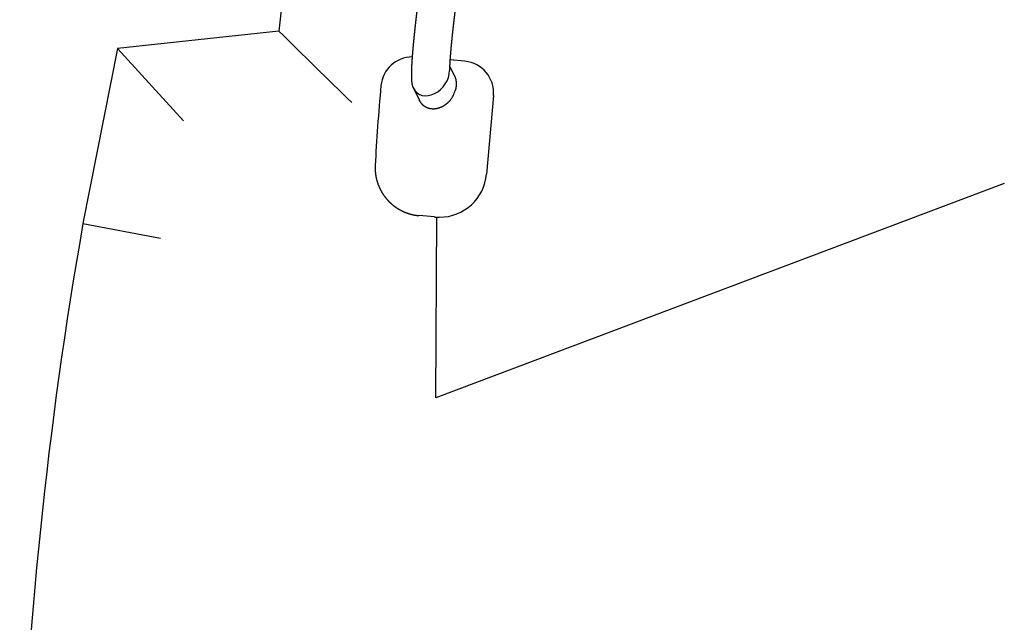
# Model space of a CAD drawing. Extents: x 17270 to 64146, y 4475 to 40036.
# Tile 25 of 53: x 33836 to 34461, y 6789 to 7171. Entities that reach past the tile are written whole.
import ezdxf

# ---------------------------------------------------------------- set-up
doc = ezdxf.new("R2010")
doc.units = 0
doc.layers.get('0').update_dxf_attribs({"linetype": 'CONTINUOUS'})

msp = doc.modelspace()

# ---------------------------------------------------------------- linework, layer by layer
at = {"color": 104, "linetype": 'Continuous'}
for p, q in [((34000.83, 7163.33), (33898.43, 7152.33)), ((33898.43, 7152.33), (33876.56, 7041.33)), ((33898.43, 7152.33), (33940.37, 7106.55)), ((34118.78, 7144.22), (34109.31, 7145.06)), ((34109.08, 7141.08), (34112.14, 7134.97)), ((34086.12, 7127.07), (34090.01, 7119.3)), ((34136.88, 7122.55), (34132.51, 7072.74)), ((34460.87, 7066.7), (34100.43, 6930.93)), ((34099.48, 7045.49), (34089.55, 7046.36)), ((34100.43, 6930.93), (34100.99, 7045.39)), ((34102.11, 7045.37), (34102.74, 7045.37)), ((33876.56, 7041.33), (33925.71, 7032.17))]:
    msp.add_line(p, q, dxfattribs=at)
for centre, radius, start, end in [((36926.65, 6886.35), 2938.9, 162.78268, 174.59205), ((40450.83, 13695.07), 9179.65, 225.360773, 225.764822), ((34085.48, 7126.93), 20, 90.41685, 174.70039), ((34102.11, 7075.28), 29.91, 264.94926, 269.99887), ((36582.68, 6565.69), 2747.6, 170.03128, 178.19929)]:
    msp.add_arc(centre, radius, start, end, dxfattribs=at)
for centre, major_axis, ratio, start_param, end_param in [((34117.03, 7124.3), (0, -20), 0.996448, 1.482991, 3.053787), ((34097.02, 7135.24), (-8.37, -11.22), 0.764768, 5.915143, 8.619022), ((34074.56, 7122.19), (-9.93, -112.34), 0.084714, 4.661209, 5.122698), ((34097.02, 7135.24), (-8.37, -11.22), 0.764768, 5.65378, 5.915143), ((34101.22, 7127.11), (-7.57, -11.7), 0.799167, 1.424172, 1.931575), ((34102.74, 7075.37), (0, -30), 0.996448, 6.283174, 7.766176)]:
    msp.add_ellipse(centre, major_axis=major_axis, ratio=ratio, start_param=start_param, end_param=end_param, dxfattribs=at)
for points, knots in [([(34117.07, 7208.7), (34117.05, 7208.6), (34117.02, 7208.4), (34116.97, 7208.11), (34116.93, 7207.81), (34116.88, 7207.51), (34116.83, 7207.21), (34116.79, 7206.91), (34116.74, 7206.62), (34116.69, 7206.32), (34116.65, 7206.02), (34116.6, 7205.72), (34116.56, 7205.43), (34116.51, 7205.13), (34116.46, 7204.83), (34116.42, 7204.53), (34116.37, 7204.23), (34116.33, 7203.94), (34116.28, 7203.64), (34116.24, 7203.34), (34116.19, 7203.04), (34116.15, 7202.75), (34116.1, 7202.45), (34116.06, 7202.15), (34116.01, 7201.85), (34115.97, 7201.55), (34115.92, 7201.26), (34115.88, 7200.96), (34115.83, 7200.66), (34115.79, 7200.36), (34115.74, 7200.06), (34115.7, 7199.77), (34115.66, 7199.47), (34115.61, 7199.17), (34115.57, 7198.87), (34115.52, 7198.57), (34115.48, 7198.28), (34115.44, 7197.98), (34115.39, 7197.68), (34115.35, 7197.38), (34115.31, 7197.08), (34115.26, 7196.79), (34115.22, 7196.49), (34115.18, 7196.19), (34115.13, 7195.89), (34115.09, 7195.59), (34115.05, 7195.29), (34115, 7195), (34114.96, 7194.7), (34114.92, 7194.4), (34114.88, 7194.1), (34114.83, 7193.8), (34114.79, 7193.5), (34114.75, 7193.21), (34114.71, 7192.91), (34114.67, 7192.61), (34114.62, 7192.31), (34114.58, 7192.01), (34114.54, 7191.71), (34114.5, 7191.42), (34114.46, 7191.12), (34114.42, 7190.82), (34114.37, 7190.52), (34114.33, 7190.22), (34114.29, 7189.92), (34114.25, 7189.63), (34114.21, 7189.33), (34114.17, 7189.03), (34114.13, 7188.73), (34114.09, 7188.43), (34114.05, 7188.13), (34114, 7187.83), (34113.96, 7187.54), (34113.92, 7187.24), (34113.88, 7186.94), (34113.84, 7186.64), (34113.8, 7186.34), (34113.76, 7186.04), (34113.72, 7185.74), (34113.68, 7185.45), (34113.64, 7185.15), (34113.6, 7184.85), (34113.56, 7184.55), (34113.52, 7184.25), (34113.48, 7183.95), (34113.44, 7183.65), (34113.4, 7183.36), (34113.37, 7183.06), (34113.33, 7182.76), (34113.29, 7182.46), (34113.25, 7182.16), (34113.21, 7181.86), (34113.17, 7181.56), (34113.13, 7181.26), (34113.09, 7180.97), (34113.05, 7180.67), (34113.02, 7180.37), (34112.98, 7180.07), (34112.94, 7179.77), (34112.9, 7179.47), (34112.86, 7179.17), (34112.82, 7178.87), (34112.79, 7178.57), (34112.75, 7178.28), (34112.71, 7177.98), (34112.67, 7177.68), (34112.64, 7177.38), (34112.6, 7177.08), (34112.56, 7176.78), (34112.52, 7176.48), (34112.49, 7176.18), (34112.45, 7175.88), (34112.41, 7175.59), (34112.37, 7175.29), (34112.34, 7174.99), (34112.3, 7174.69), (34112.26, 7174.39), (34112.23, 7174.09), (34112.19, 7173.79), (34112.16, 7173.49), (34112.12, 7173.19), (34112.08, 7172.89), (34112.05, 7172.59), (34112.01, 7172.3), (34111.98, 7172), (34111.94, 7171.7), (34111.9, 7171.4), (34111.87, 7171.1), (34111.83, 7170.8), (34111.8, 7170.5), (34111.76, 7170.2), (34111.73, 7169.9), (34111.69, 7169.6), (34111.66, 7169.3), (34111.62, 7169), (34111.59, 7168.7), (34111.55, 7168.41), (34111.52, 7168.11), (34111.48, 7167.81), (34111.45, 7167.51), (34111.42, 7167.21), (34111.38, 7166.91), (34111.35, 7166.61), (34111.31, 7166.31), (34111.28, 7166.01), (34111.25, 7165.71), (34111.21, 7165.41), (34111.18, 7165.11), (34111.15, 7164.81), (34111.11, 7164.51), (34111.08, 7164.21), (34111.05, 7163.91), (34111.01, 7163.62), (34110.98, 7163.32), (34110.95, 7163.02), (34110.92, 7162.72), (34110.88, 7162.42), (34110.85, 7162.12), (34110.82, 7161.82), (34110.79, 7161.52), (34110.76, 7161.22), (34110.72, 7160.92), (34110.69, 7160.62), (34110.66, 7160.32), (34110.63, 7160.02), (34110.6, 7159.72), (34110.57, 7159.42), (34110.54, 7159.12), (34110.51, 7158.82), (34110.48, 7158.52), (34110.45, 7158.22), (34110.42, 7157.92), (34110.39, 7157.62), (34110.36, 7157.32), (34110.33, 7157.02), (34110.3, 7156.72), (34110.27, 7156.42), (34110.24, 7156.12), (34110.21, 7155.82), (34110.18, 7155.52), (34110.15, 7155.22), (34110.12, 7154.92), (34110.09, 7154.62), (34110.07, 7154.32), (34110.04, 7154.02), (34110.01, 7153.72), (34109.98, 7153.42), (34109.96, 7153.12), (34109.93, 7152.82), (34109.9, 7152.52), (34109.87, 7152.22), (34109.85, 7151.92), (34109.82, 7151.62), (34109.79, 7151.32), (34109.77, 7151.02), (34109.74, 7150.72), (34109.72, 7150.42), (34109.69, 7150.12), (34109.67, 7149.82), (34109.64, 7149.52), (34109.62, 7149.22), (34109.59, 7148.92), (34109.57, 7148.62), (34109.55, 7148.32), (34109.52, 7148.02), (34109.5, 7147.72), (34109.48, 7147.42), (34109.45, 7147.12), (34109.43, 7146.82), (34109.41, 7146.52), (34109.39, 7146.22), (34109.37, 7145.92), (34109.35, 7145.62), (34109.32, 7145.32), (34109.3, 7145.02), (34109.28, 7144.71), (34109.27, 7144.41), (34109.25, 7144.11), (34109.23, 7143.81), (34109.21, 7143.51), (34109.19, 7143.21), (34109.18, 7142.91), (34109.16, 7142.61), (34109.14, 7142.31), (34109.13, 7142.01), (34109.11, 7141.71), (34109.1, 7141.41), (34109.09, 7141.1), (34109.07, 7140.8), (34109.06, 7140.5), (34109.05, 7140.2), (34109.04, 7139.9), (34109.03, 7139.6), (34109.02, 7139.3), (34109.02, 7139), (34109.01, 7138.7), (34109.01, 7138.49), (34109.01, 7138.39)], [0, 0, 0, 0, 0.301285, 0.60257, 0.903855, 1.20514, 1.506424, 1.807709, 2.108994, 2.410279, 2.711564, 3.012849, 3.314134, 3.615418, 3.916703, 4.217988, 4.519273, 4.820558, 5.121843, 5.423128, 5.724412, 6.025697, 6.326982, 6.628267, 6.929552, 7.230837, 7.532122, 7.833406, 8.134691, 8.435976, 8.737261, 9.038546, 9.339831, 9.641116, 9.942401, 10.243685, 10.54497, 10.846255, 11.14754, 11.448825, 11.75011, 12.051394, 12.352679, 12.653964, 12.955249, 13.256534, 13.557819, 13.859104, 14.160388, 14.461673, 14.762958, 15.064243, 15.365528, 15.666813, 15.968098, 16.269382, 16.570667, 16.871952, 17.173237, 17.474522, 17.775807, 18.077092, 18.378376, 18.679661, 18.980946, 19.282231, 19.583516, 19.884801, 20.186086, 20.48737, 20.788655, 21.08994, 21.391225, 21.69251, 21.993795, 22.29508, 22.596364, 22.897649, 23.198934, 23.500219, 23.801504, 24.102789, 24.404074, 24.705358, 25.006643, 25.307928, 25.609213, 25.910498, 26.211783, 26.513068, 26.814352, 27.115637, 27.416922, 27.718207, 28.019492, 28.320777, 28.622062, 28.923346, 29.224631, 29.525916, 29.827201, 30.128486, 30.429771, 30.731056, 31.03234, 31.333625, 31.63491, 31.936195, 32.23748, 32.538765, 32.84005, 33.141334, 33.442619, 33.743904, 34.045189, 34.346474, 34.647759, 34.949044, 35.250328, 35.551613, 35.852898, 36.154183, 36.455468, 36.756753, 37.058038, 37.359322, 37.660607, 37.961892, 38.263177, 38.564462, 38.865747, 39.167032, 39.468316, 39.769601, 40.070886, 40.372171, 40.673456, 40.974741, 41.276026, 41.577311, 41.878595, 42.17988, 42.481165, 42.78245, 43.083735, 43.38502, 43.686305, 43.987589, 44.288874, 44.590159, 44.891444, 45.192729, 45.494014, 45.795299, 46.096584, 46.397868, 46.699153, 47.000438, 47.301723, 47.603008, 47.904293, 48.205578, 48.506863, 48.808148, 49.109432, 49.410717, 49.712002, 50.013287, 50.314572, 50.615857, 50.917142, 51.218427, 51.519712, 51.820996, 52.122281, 52.423566, 52.724851, 53.026136, 53.327421, 53.628706, 53.929991, 54.231276, 54.532561, 54.833845, 55.13513, 55.436415, 55.7377, 56.038985, 56.34027, 56.641555, 56.94284, 57.244125, 57.54541, 57.846695, 58.14798, 58.449265, 58.75055, 59.051835, 59.353119, 59.654404, 59.955689, 60.256974, 60.558259, 60.859544, 61.160829, 61.462114, 61.763399, 62.064684, 62.365969, 62.667254, 62.968539, 63.269824, 63.571109, 63.872394, 64.173679, 64.474965, 64.77625, 65.077536, 65.378822, 65.680108, 65.981393, 66.28268, 66.583966, 66.885252, 67.186538, 67.487824, 67.78911, 68.090396, 68.391683, 68.692969, 68.994257, 69.295545, 69.596833, 69.89812, 70.199406, 70.500692, 70.801979, 70.801979, 70.801979, 70.801979]), ([(34091.34, 7198.94), (34091.33, 7198.85), (34091.31, 7198.67), (34091.27, 7198.4), (34091.23, 7198.13), (34091.19, 7197.87), (34091.15, 7197.6), (34091.11, 7197.33), (34091.07, 7197.06), (34091.04, 7196.79), (34091, 7196.52), (34090.96, 7196.25), (34090.92, 7195.98), (34090.88, 7195.71), (34090.85, 7195.44), (34090.81, 7195.17), (34090.77, 7194.9), (34090.73, 7194.63), (34090.7, 7194.36), (34090.66, 7194.09), (34090.62, 7193.82), (34090.58, 7193.55), (34090.55, 7193.28), (34090.51, 7193.01), (34090.47, 7192.74), (34090.43, 7192.47), (34090.4, 7192.21), (34090.36, 7191.94), (34090.32, 7191.67), (34090.29, 7191.4), (34090.25, 7191.13), (34090.21, 7190.86), (34090.18, 7190.59), (34090.14, 7190.32), (34090.1, 7190.05), (34090.07, 7189.78), (34090.03, 7189.51), (34089.99, 7189.24), (34089.96, 7188.97), (34089.92, 7188.7), (34089.89, 7188.43), (34089.85, 7188.16), (34089.81, 7187.89), (34089.78, 7187.62), (34089.74, 7187.35), (34089.71, 7187.08), (34089.67, 7186.81), (34089.64, 7186.54), (34089.6, 7186.27), (34089.56, 7186), (34089.53, 7185.73), (34089.49, 7185.46), (34089.46, 7185.19), (34089.42, 7184.92), (34089.39, 7184.65), (34089.35, 7184.38), (34089.32, 7184.11), (34089.28, 7183.84), (34089.25, 7183.57), (34089.21, 7183.3), (34089.18, 7183.03), (34089.14, 7182.76), (34089.11, 7182.49), (34089.07, 7182.22), (34089.04, 7181.95), (34089.01, 7181.68), (34088.97, 7181.41), (34088.94, 7181.14), (34088.9, 7180.87), (34088.87, 7180.6), (34088.83, 7180.33), (34088.8, 7180.06), (34088.77, 7179.79), (34088.73, 7179.52), (34088.7, 7179.25), (34088.67, 7178.98), (34088.63, 7178.71), (34088.6, 7178.44), (34088.57, 7178.17), (34088.53, 7177.9), (34088.5, 7177.63), (34088.47, 7177.36), (34088.43, 7177.09), (34088.4, 7176.82), (34088.37, 7176.55), (34088.33, 7176.28), (34088.3, 7176.01), (34088.27, 7175.74), (34088.23, 7175.47), (34088.2, 7175.2), (34088.17, 7174.93), (34088.14, 7174.66), (34088.1, 7174.39), (34088.07, 7174.12), (34088.04, 7173.85), (34088.01, 7173.58), (34087.98, 7173.31), (34087.94, 7173.04), (34087.91, 7172.77), (34087.88, 7172.5), (34087.85, 7172.23), (34087.82, 7171.96), (34087.78, 7171.69), (34087.75, 7171.42), (34087.72, 7171.15), (34087.69, 7170.88), (34087.66, 7170.61), (34087.63, 7170.34), (34087.6, 7170.07), (34087.57, 7169.8), (34087.53, 7169.53), (34087.5, 7169.26), (34087.47, 7168.99), (34087.44, 7168.72), (34087.41, 7168.45), (34087.38, 7168.17), (34087.35, 7167.9), (34087.32, 7167.63), (34087.29, 7167.36), (34087.26, 7167.09), (34087.23, 7166.82), (34087.2, 7166.55), (34087.17, 7166.28), (34087.14, 7166.01), (34087.11, 7165.74), (34087.08, 7165.47), (34087.05, 7165.2), (34087.02, 7164.93), (34086.99, 7164.66), (34086.96, 7164.39), (34086.93, 7164.12), (34086.9, 7163.85), (34086.88, 7163.58), (34086.85, 7163.31), (34086.82, 7163.03), (34086.79, 7162.76), (34086.76, 7162.49), (34086.73, 7162.22), (34086.7, 7161.95), (34086.68, 7161.68), (34086.65, 7161.41), (34086.62, 7161.14), (34086.59, 7160.87), (34086.56, 7160.6), (34086.54, 7160.33), (34086.51, 7160.06), (34086.48, 7159.79), (34086.45, 7159.52), (34086.43, 7159.25), (34086.4, 7158.97), (34086.37, 7158.7), (34086.34, 7158.43), (34086.32, 7158.16), (34086.29, 7157.89), (34086.26, 7157.62), (34086.24, 7157.35), (34086.21, 7157.08), (34086.19, 7156.81), (34086.16, 7156.54), (34086.13, 7156.27), (34086.11, 7156), (34086.08, 7155.72), (34086.06, 7155.45), (34086.03, 7155.18), (34086.01, 7154.91), (34085.98, 7154.64), (34085.96, 7154.37), (34085.93, 7154.1), (34085.91, 7153.83), (34085.88, 7153.56), (34085.86, 7153.29), (34085.83, 7153.01), (34085.81, 7152.74), (34085.79, 7152.47), (34085.76, 7152.2), (34085.74, 7151.93), (34085.71, 7151.66), (34085.69, 7151.39), (34085.67, 7151.12), (34085.65, 7150.85), (34085.62, 7150.57), (34085.6, 7150.3), (34085.58, 7150.03), (34085.56, 7149.76), (34085.53, 7149.49), (34085.51, 7149.22), (34085.49, 7148.95), (34085.47, 7148.68), (34085.45, 7148.4), (34085.43, 7148.13), (34085.41, 7147.86), (34085.38, 7147.59), (34085.36, 7147.32), (34085.34, 7147.05), (34085.32, 7146.78), (34085.3, 7146.5), (34085.28, 7146.23), (34085.27, 7145.96), (34085.25, 7145.69), (34085.23, 7145.42), (34085.21, 7145.15), (34085.19, 7144.88), (34085.17, 7144.6), (34085.16, 7144.33), (34085.14, 7144.06), (34085.12, 7143.79), (34085.1, 7143.52), (34085.09, 7143.25), (34085.07, 7142.97), (34085.06, 7142.7), (34085.04, 7142.43), (34085.03, 7142.16), (34085.01, 7141.89), (34085, 7141.62), (34084.98, 7141.34), (34084.97, 7141.07), (34084.96, 7140.8), (34084.94, 7140.53), (34084.93, 7140.26), (34084.92, 7139.98), (34084.91, 7139.71), (34084.9, 7139.44), (34084.89, 7139.17), (34084.88, 7138.9), (34084.87, 7138.63), (34084.86, 7138.35), (34084.85, 7138.08), (34084.85, 7137.81), (34084.84, 7137.54), (34084.84, 7137.26), (34084.83, 7136.99), (34084.83, 7136.72), (34084.82, 7136.45), (34084.82, 7136.18), (34084.82, 7135.9), (34084.82, 7135.63), (34084.82, 7135.36), (34084.82, 7135.09), (34084.82, 7134.82), (34084.83, 7134.54), (34084.83, 7134.27), (34084.84, 7134), (34084.85, 7133.73), (34084.86, 7133.46), (34084.87, 7133.18), (34084.89, 7132.91), (34084.9, 7132.64), (34084.92, 7132.37), (34084.94, 7132.1), (34084.96, 7131.83), (34084.99, 7131.56), (34085.02, 7131.28), (34085.05, 7131.01), (34085.08, 7130.74), (34085.12, 7130.47), (34085.16, 7130.21), (34085.19, 7130.03), (34085.2, 7129.94)], [0, 0, 0, 0, 0.272134, 0.544267, 0.816401, 1.088535, 1.360668, 1.632802, 1.904936, 2.177069, 2.449203, 2.721336, 2.99347, 3.265604, 3.537737, 3.809871, 4.082004, 4.354138, 4.626272, 4.898405, 5.170539, 5.442673, 5.714806, 5.98694, 6.259073, 6.531207, 6.803341, 7.075474, 7.347608, 7.619742, 7.891875, 8.164009, 8.436142, 8.708276, 8.98041, 9.252543, 9.524677, 9.79681, 10.068944, 10.341078, 10.613211, 10.885345, 11.157479, 11.429612, 11.701746, 11.973879, 12.246013, 12.518147, 12.79028, 13.062414, 13.334547, 13.606681, 13.878815, 14.150948, 14.423082, 14.695216, 14.967349, 15.239483, 15.511616, 15.78375, 16.055884, 16.328017, 16.600151, 16.872285, 17.144418, 17.416552, 17.688685, 17.960819, 18.232953, 18.505086, 18.77722, 19.049354, 19.321487, 19.593621, 19.865754, 20.137888, 20.410022, 20.682155, 20.954289, 21.226422, 21.498556, 21.77069, 22.042823, 22.314957, 22.587091, 22.859224, 23.131358, 23.403491, 23.675625, 23.947759, 24.219892, 24.492026, 24.76416, 25.036293, 25.308427, 25.58056, 25.852694, 26.124828, 26.396961, 26.669095, 26.941229, 27.213362, 27.485496, 27.757629, 28.029763, 28.301897, 28.57403, 28.846164, 29.118298, 29.390431, 29.662565, 29.934698, 30.206832, 30.478966, 30.751099, 31.023233, 31.295367, 31.5675, 31.839634, 32.111768, 32.383901, 32.656035, 32.928168, 33.200302, 33.472436, 33.744569, 34.016703, 34.288837, 34.56097, 34.833104, 35.105238, 35.377371, 35.649505, 35.921638, 36.193772, 36.465906, 36.738039, 37.010173, 37.282307, 37.55444, 37.826574, 38.098708, 38.370841, 38.642975, 38.915109, 39.187242, 39.459376, 39.73151, 40.003643, 40.275777, 40.54791, 40.820044, 41.092178, 41.364311, 41.636445, 41.908579, 42.180712, 42.452846, 42.72498, 42.997113, 43.269247, 43.541381, 43.813514, 44.085648, 44.357782, 44.629915, 44.902049, 45.174183, 45.446316, 45.71845, 45.990584, 46.262718, 46.534851, 46.806985, 47.079119, 47.351252, 47.623386, 47.89552, 48.167653, 48.439787, 48.711921, 48.984054, 49.256188, 49.528322, 49.800456, 50.072589, 50.344723, 50.616857, 50.888991, 51.161124, 51.433258, 51.705392, 51.977526, 52.249659, 52.521793, 52.793927, 53.066061, 53.338194, 53.610328, 53.882462, 54.154596, 54.42673, 54.698863, 54.970997, 55.243131, 55.515265, 55.787399, 56.059533, 56.331666, 56.6038, 56.875934, 57.148068, 57.420202, 57.692336, 57.96447, 58.236604, 58.508738, 58.780872, 59.053006, 59.32514, 59.597274, 59.869408, 60.141543, 60.413677, 60.685811, 60.957945, 61.23008, 61.502214, 61.774348, 62.046483, 62.318618, 62.590752, 62.862887, 63.135021, 63.407155, 63.67929, 63.951425, 64.22356, 64.495695, 64.76783, 65.039965, 65.312101, 65.584236, 65.856372, 66.128508, 66.400645, 66.672782, 66.944919, 67.217058, 67.489197, 67.761335, 68.033475, 68.305618, 68.577767, 68.849922, 69.122084, 69.394261, 69.394261, 69.394261, 69.394261]), ([(34112.14, 7134.97), (34112.17, 7134.9), (34112.24, 7134.76), (34112.33, 7134.56), (34112.42, 7134.35), (34112.51, 7134.14), (34112.59, 7133.92), (34112.67, 7133.7), (34112.74, 7133.48), (34112.8, 7133.26), (34112.87, 7133.04), (34112.93, 7132.81), (34112.98, 7132.59), (34113.03, 7132.36), (34113.07, 7132.13), (34113.11, 7131.89), (34113.15, 7131.66), (34113.18, 7131.42), (34113.21, 7131.19), (34113.23, 7130.95), (34113.25, 7130.71), (34113.26, 7130.47), (34113.27, 7130.23), (34113.27, 7129.98), (34113.27, 7129.74), (34113.27, 7129.5), (34113.26, 7129.25), (34113.25, 7129.01), (34113.23, 7128.76), (34113.21, 7128.52), (34113.18, 7128.27), (34113.16, 7128.03), (34113.12, 7127.78), (34113.08, 7127.53), (34113.04, 7127.29), (34113, 7127.04), (34112.95, 7126.8), (34112.9, 7126.55), (34112.84, 7126.31), (34112.78, 7126.06), (34112.71, 7125.82), (34112.67, 7125.66), (34112.64, 7125.58)], [0, 0, 0, 0, 0.226181, 0.453018, 0.68054, 0.90877, 1.137732, 1.367447, 1.59793, 1.829199, 2.061264, 2.294137, 2.527825, 2.762332, 2.997662, 3.233814, 3.470786, 3.708573, 3.947168, 4.186563, 4.426746, 4.667704, 4.909421, 5.151881, 5.395065, 5.638951, 5.883518, 6.128743, 6.374599, 6.621061, 6.868114, 7.115764, 7.363997, 7.612788, 7.862098, 8.111879, 8.362082, 8.612656, 8.863555, 9.114742, 9.36619, 9.617893, 9.617893, 9.617893, 9.617893]), ([(34109.37, 7119.42), (34109.29, 7119.32), (34109.13, 7119.14), (34108.9, 7118.87), (34108.65, 7118.61), (34108.4, 7118.35), (34108.15, 7118.09), (34107.89, 7117.85), (34107.63, 7117.6), (34107.36, 7117.37), (34107.08, 7117.14), (34106.81, 7116.92), (34106.52, 7116.7), (34106.24, 7116.49), (34105.95, 7116.29), (34105.65, 7116.09), (34105.35, 7115.91), (34105.05, 7115.73), (34104.75, 7115.55), (34104.44, 7115.39), (34104.13, 7115.23), (34103.81, 7115.08), (34103.5, 7114.94), (34103.18, 7114.81), (34102.86, 7114.69), (34102.54, 7114.57), (34102.21, 7114.47), (34101.89, 7114.37), (34101.56, 7114.28), (34101.23, 7114.21), (34100.9, 7114.14), (34100.57, 7114.08), (34100.24, 7114.03), (34099.92, 7113.99), (34099.59, 7113.96), (34099.26, 7113.94), (34098.93, 7113.92), (34098.61, 7113.92), (34098.28, 7113.93), (34097.96, 7113.95), (34097.64, 7113.98), (34097.32, 7114.02), (34097, 7114.06), (34096.69, 7114.12), (34096.38, 7114.19), (34096.07, 7114.27), (34095.77, 7114.35), (34095.47, 7114.45), (34095.18, 7114.56), (34094.89, 7114.67), (34094.6, 7114.8), (34094.32, 7114.93), (34094.04, 7115.07), (34093.77, 7115.23), (34093.51, 7115.39), (34093.25, 7115.56), (34092.99, 7115.73), (34092.75, 7115.92), (34092.5, 7116.12), (34092.27, 7116.32), (34092.04, 7116.53), (34091.82, 7116.75), (34091.6, 7116.97), (34091.4, 7117.21), (34091.2, 7117.45), (34091, 7117.69), (34090.82, 7117.95), (34090.64, 7118.2), (34090.47, 7118.47), (34090.31, 7118.74), (34090.15, 7119.02), (34090.06, 7119.21), (34090.01, 7119.3)], [0, 0, 0, 0, 0.359928, 0.719651, 1.07912, 1.43829, 1.797109, 2.155525, 2.513485, 2.870936, 3.227822, 3.584089, 3.939682, 4.294546, 4.648628, 5.001875, 5.354235, 5.705658, 6.056096, 6.405502, 6.753831, 7.101043, 7.447098, 7.791958, 8.135589, 8.477951, 8.81901, 9.158732, 9.497091, 9.834065, 10.169635, 10.503791, 10.836525, 11.167838, 11.497733, 11.826223, 12.153322, 12.479053, 12.803444, 13.126528, 13.448343, 13.768931, 14.08834, 14.406623, 14.723833, 15.04003, 15.355273, 15.669627, 15.983157, 16.295941, 16.60806, 16.919599, 17.230646, 17.541293, 17.851633, 18.161761, 18.47177, 18.781757, 19.091816, 19.40204, 19.712521, 20.023348, 20.334609, 20.646389, 20.958769, 21.271828, 21.585642, 21.900281, 22.215817, 22.532356, 22.849929, 23.168521, 23.168521, 23.168521, 23.168521]), ([(34061.88, 7078.15), (34061.87, 7078.06), (34061.86, 7077.88), (34061.85, 7077.6), (34061.84, 7077.33), (34061.84, 7077.06), (34061.84, 7076.78), (34061.84, 7076.51), (34061.84, 7076.23), (34061.84, 7075.96), (34061.85, 7075.69), (34061.86, 7075.41), (34061.87, 7075.14), (34061.89, 7074.87), (34061.9, 7074.59), (34061.92, 7074.32), (34061.95, 7074.05), (34061.97, 7073.77), (34062, 7073.5), (34062.03, 7073.23), (34062.06, 7072.96), (34062.09, 7072.69), (34062.13, 7072.41), (34062.17, 7072.14), (34062.21, 7071.87), (34062.26, 7071.6), (34062.3, 7071.33), (34062.35, 7071.06), (34062.41, 7070.79), (34062.46, 7070.53), (34062.52, 7070.26), (34062.58, 7069.99), (34062.64, 7069.72), (34062.7, 7069.46), (34062.77, 7069.19), (34062.84, 7068.93), (34062.91, 7068.66), (34062.98, 7068.4), (34063.06, 7068.13), (34063.13, 7067.87), (34063.22, 7067.61), (34063.3, 7067.35), (34063.38, 7067.09), (34063.47, 7066.83), (34063.56, 7066.57), (34063.65, 7066.31), (34063.75, 7066.06), (34063.85, 7065.8), (34063.95, 7065.55), (34064.05, 7065.29), (34064.15, 7065.04), (34064.26, 7064.79), (34064.37, 7064.53), (34064.48, 7064.28), (34064.59, 7064.03), (34064.7, 7063.79), (34064.82, 7063.54), (34064.94, 7063.29), (34065.06, 7063.05), (34065.19, 7062.8), (34065.31, 7062.56), (34065.44, 7062.32), (34065.57, 7062.08), (34065.71, 7061.84), (34065.84, 7061.6), (34065.98, 7061.36), (34066.12, 7061.13), (34066.26, 7060.89), (34066.4, 7060.66), (34066.55, 7060.43), (34066.7, 7060.2), (34066.84, 7059.97), (34067, 7059.74), (34067.15, 7059.51), (34067.31, 7059.29), (34067.46, 7059.06), (34067.62, 7058.84), (34067.79, 7058.62), (34067.95, 7058.4), (34068.11, 7058.18), (34068.28, 7057.97), (34068.45, 7057.75), (34068.62, 7057.54), (34068.8, 7057.33), (34068.97, 7057.11), (34069.15, 7056.91), (34069.33, 7056.7), (34069.51, 7056.49), (34069.69, 7056.29), (34069.88, 7056.09), (34070.06, 7055.89), (34070.25, 7055.69), (34070.44, 7055.49), (34070.63, 7055.29), (34070.83, 7055.1), (34071.02, 7054.91), (34071.22, 7054.72), (34071.42, 7054.53), (34071.62, 7054.34), (34071.82, 7054.16), (34072.02, 7053.97), (34072.23, 7053.79), (34072.43, 7053.61), (34072.64, 7053.43), (34072.85, 7053.26), (34073.06, 7053.09), (34073.28, 7052.91), (34073.49, 7052.74), (34073.71, 7052.57), (34073.92, 7052.41), (34074.14, 7052.24), (34074.36, 7052.08), (34074.59, 7051.92), (34074.81, 7051.76), (34075.03, 7051.61), (34075.26, 7051.45), (34075.49, 7051.3), (34075.72, 7051.15), (34075.95, 7051), (34076.18, 7050.86), (34076.41, 7050.71), (34076.65, 7050.57), (34076.88, 7050.43), (34077.12, 7050.29), (34077.36, 7050.16), (34077.6, 7050.02), (34077.84, 7049.89), (34078.08, 7049.76), (34078.32, 7049.64), (34078.56, 7049.51), (34078.81, 7049.39), (34079.05, 7049.27), (34079.3, 7049.15), (34079.55, 7049.03), (34079.8, 7048.92), (34080.05, 7048.81), (34080.3, 7048.7), (34080.55, 7048.59), (34080.81, 7048.49), (34081.06, 7048.39), (34081.31, 7048.29), (34081.57, 7048.19), (34081.83, 7048.09), (34082.08, 7048), (34082.34, 7047.91), (34082.6, 7047.82), (34082.86, 7047.73), (34083.12, 7047.65), (34083.38, 7047.57), (34083.65, 7047.49), (34083.91, 7047.41), (34084.17, 7047.34), (34084.44, 7047.27), (34084.7, 7047.2), (34084.97, 7047.13), (34085.23, 7047.07), (34085.5, 7047), (34085.77, 7046.94), (34086.04, 7046.89), (34086.3, 7046.83), (34086.57, 7046.78), (34086.84, 7046.73), (34087.11, 7046.68), (34087.38, 7046.64), (34087.65, 7046.59), (34087.92, 7046.55), (34088.19, 7046.51), (34088.47, 7046.48), (34088.74, 7046.45), (34089.01, 7046.42), (34089.28, 7046.39), (34089.46, 7046.37), (34089.55, 7046.36)], [0, 0, 0, 0, 0.273869, 0.547725, 0.821572, 1.095413, 1.369254, 1.643098, 1.916945, 2.190796, 2.464648, 2.738501, 3.012353, 3.286204, 3.560054, 3.833904, 4.107753, 4.381603, 4.655452, 4.929302, 5.203152, 5.477002, 5.750852, 6.024702, 6.298551, 6.572401, 6.846251, 7.1201, 7.39395, 7.667799, 7.941649, 8.215498, 8.489348, 8.763197, 9.037046, 9.310896, 9.584745, 9.858594, 10.132444, 10.406293, 10.680142, 10.953991, 11.22784, 11.501689, 11.775539, 12.049388, 12.323237, 12.597086, 12.870935, 13.144784, 13.418633, 13.692482, 13.966331, 14.24018, 14.514028, 14.787877, 15.061726, 15.335575, 15.609424, 15.883273, 16.157122, 16.43097, 16.704819, 16.978668, 17.252517, 17.526366, 17.800214, 18.074063, 18.347912, 18.621761, 18.895609, 19.169458, 19.443307, 19.717156, 19.991004, 20.264853, 20.538702, 20.812551, 21.086399, 21.360248, 21.634097, 21.907946, 22.181794, 22.455643, 22.729492, 23.003341, 23.27719, 23.551039, 23.824887, 24.098736, 24.372585, 24.646434, 24.920283, 25.194132, 25.467981, 25.74183, 26.015679, 26.289528, 26.563377, 26.837226, 27.111075, 27.384924, 27.658773, 27.932622, 28.206471, 28.480321, 28.75417, 29.028019, 29.301868, 29.575718, 29.849567, 30.123417, 30.397266, 30.671115, 30.944965, 31.218815, 31.492664, 31.766514, 32.040363, 32.314213, 32.588063, 32.861912, 33.135762, 33.409612, 33.683462, 33.957312, 34.231162, 34.505012, 34.778862, 35.052712, 35.326562, 35.600412, 35.874263, 36.148113, 36.421963, 36.695814, 36.969664, 37.243515, 37.517365, 37.791216, 38.065066, 38.338917, 38.612768, 38.886619, 39.160469, 39.43432, 39.708171, 39.982022, 40.255873, 40.529724, 40.803576, 41.077427, 41.351279, 41.62513, 41.898981, 42.172832, 42.446683, 42.720534, 42.994385, 43.268237, 43.54209, 43.815944, 44.089799, 44.363653, 44.637504, 44.911353, 45.185197, 45.459039, 45.732882, 46.00673, 46.280589, 46.554462, 46.554462, 46.554462, 46.554462])]:
    msp.add_open_spline(points, degree=3, knots=knots, dxfattribs=at)

doc.saveas('drawing.dxf')
